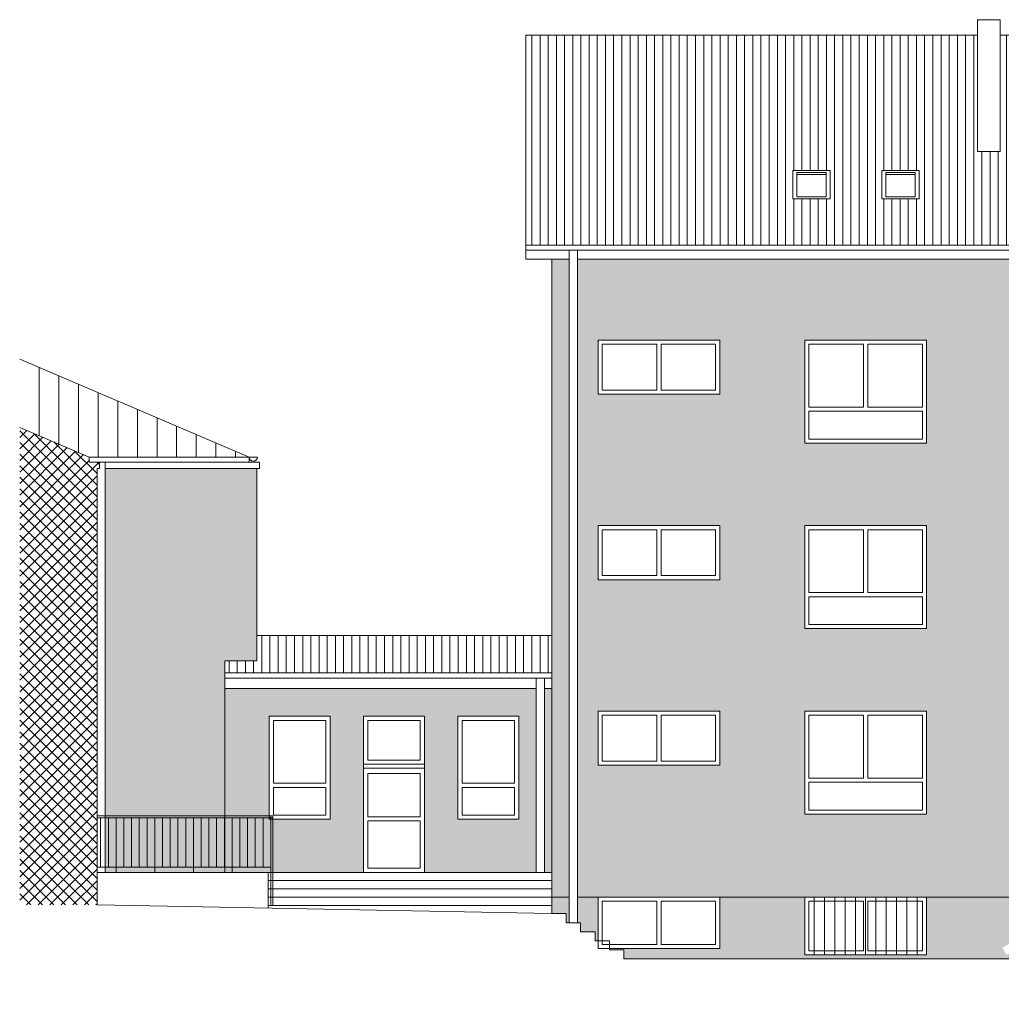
# Model space of a CAD drawing. Header units: centimetres. Extents: x -169503 to -110243, y -22061 to 11368.
# Tile 5 of 37: x -157019 to -155115, y -7551 to -5640. Entities that reach past the tile are written whole.
import ezdxf

# ---------------------------------------------------------------- set-up
doc = ezdxf.new("R2010")
doc.units = ezdxf.units.CM
doc.header["$LTSCALE"] = 10
for name, color, linetype, lineweight in [('_BALUSTRADY', 250, 'Continuous', 15), ('_KRATY', 250, 'Continuous', 15), ('_OKNA', 250, 'Continuous', 15), ('_SC', 250, 'Continuous', 15), ('_WID', 250, 'Continuous', 15)]:
    doc.layers.add(name, color=color, linetype=linetype, lineweight=lineweight)
for name, color, linetype in [('kolor 1', 250, 'Continuous'), ('kolor 2', 250, 'Continuous'), ('kolor 4', 250, 'Continuous')]:
    doc.layers.add(name, color=color, linetype=linetype)
pattern_1 = [(90, (-21040.822, -6837.746), (-15.875, 3e-15), [])]

msp = doc.modelspace()

# ---------------------------------------------------------------- hatches: boundary and pattern name
at = {"layer": '_OKNA'}
h = msp.add_hatch(dxfattribs=at)
h.set_pattern_fill('ANSI31', color=256, scale=5, angle=45)
h.set_pattern_definition(pattern_1)
h.paths.add_polyline_path([(-155161.46, -5670.49), (-156037.34, -5670.49), (-156037.34, -6077.79), (-150972.38, -6077.79), (-150972.38, -5670.49), (-152068.61, -5670.49), (-152068.61, -5896.52), (-152112.61, -5896.52), (-152112.61, -5670.49), (-152440.71, -5670.49), (-152440.71, -5896.52), (-152484.71, -5896.52), (-152484.71, -5670.49), (-153516.08, -5670.49), (-153516.08, -5896.52), (-153560.08, -5896.52), (-153560.08, -5670.49), (-153807.46, -5670.49), (-153807.46, -5946.3), (-153851.46, -5946.3), (-153851.46, -5670.49), (-154067.46, -5670.49), (-154067.46, -5896.52), (-154111.46, -5896.52), (-154111.46, -5670.49), (-154897.12, -5670.49), (-154897.12, -5896.52), (-154941.12, -5896.52), (-154941.12, -5670.49), (-155117.46, -5670.49), (-155117.46, -5896.52), (-155161.46, -5896.52)])
h.paths.add_polyline_path([(-155447.11, -5933.21), (-155447.11, -5988.06), (-155519.61, -5988.06), (-155519.61, -5933.21)], flags=16)
h.paths.add_polyline_path([(-155455.11, -5937.21), (-155455.11, -5984.06), (-155511.61, -5984.06), (-155511.61, -5937.21)], flags=0)
h.paths.add_polyline_path([(-155347.11, -5933.21), (-155274.61, -5933.21), (-155274.61, -5988.06), (-155347.11, -5988.06)], flags=16)
h.paths.add_polyline_path([(-155339.11, -5937.21), (-155282.61, -5937.21), (-155282.61, -5984.06), (-155339.11, -5984.06)], flags=0)
h.paths.add_polyline_path([(-155047.66, -5933.21), (-154975.16, -5933.21), (-154975.16, -5988.06), (-155047.66, -5988.06)], flags=16)
h.paths.add_polyline_path([(-155039.66, -5937.21), (-154983.16, -5937.21), (-154983.16, -5984.06), (-155039.66, -5984.06)], flags=0)
h.paths.add_polyline_path([(-154875.16, -5933.21), (-154802.66, -5933.21), (-154802.66, -5988.06), (-154875.16, -5988.06)], flags=16)
h.paths.add_polyline_path([(-154867.16, -5937.21), (-154810.66, -5937.21), (-154810.66, -5984.06), (-154867.16, -5984.06)], flags=0)
h.paths.add_polyline_path([(-154702.66, -5933.21), (-154630.16, -5933.21), (-154630.16, -5988.06), (-154702.66, -5988.06)], flags=16)
h.paths.add_polyline_path([(-154694.66, -5937.21), (-154638.16, -5937.21), (-154638.16, -5984.06), (-154694.66, -5984.06)], flags=0)
h.paths.add_polyline_path([(-154530.16, -5933.21), (-154457.67, -5933.21), (-154457.67, -5988.06), (-154530.16, -5988.06)], flags=16)
h.paths.add_polyline_path([(-154522.16, -5937.21), (-154465.67, -5937.21), (-154465.67, -5984.06), (-154522.16, -5984.06)], flags=0)
h.paths.add_polyline_path([(-154357.67, -5933.21), (-154285.17, -5933.21), (-154285.17, -5988.06), (-154357.67, -5988.06)], flags=16)
h.paths.add_polyline_path([(-154349.67, -5937.21), (-154293.17, -5937.21), (-154293.17, -5984.06), (-154349.67, -5984.06)], flags=0)
h.paths.add_polyline_path([(-154185.17, -5933.21), (-154112.67, -5933.21), (-154112.67, -5988.06), (-154185.17, -5988.06)], flags=16)
h.paths.add_polyline_path([(-154177.17, -5937.21), (-154120.67, -5937.21), (-154120.67, -5984.06), (-154177.17, -5984.06)], flags=0)
h.paths.add_polyline_path([(-154012.67, -5933.21), (-153940.17, -5933.21), (-153940.17, -5988.06), (-154012.67, -5988.06)], flags=16)
h.paths.add_polyline_path([(-154004.67, -5937.21), (-153948.17, -5937.21), (-153948.17, -5984.06), (-154004.67, -5984.06)], flags=0)
h.paths.add_polyline_path([(-153737.66, -5933.21), (-153665.16, -5933.21), (-153665.16, -5988.06), (-153737.66, -5988.06)], flags=16)
h.paths.add_polyline_path([(-153729.66, -5937.21), (-153673.16, -5937.21), (-153673.16, -5984.06), (-153729.66, -5984.06)], flags=0)
h.paths.add_polyline_path([(-153565.16, -5933.21), (-153492.66, -5933.21), (-153492.66, -5988.06), (-153565.16, -5988.06)], flags=16)
h.paths.add_polyline_path([(-153557.16, -5937.21), (-153500.66, -5937.21), (-153500.66, -5984.06), (-153557.16, -5984.06)], flags=0)
h.paths.add_polyline_path([(-153392.66, -5933.21), (-153320.16, -5933.21), (-153320.16, -5988.06), (-153392.66, -5988.06)], flags=16)
h.paths.add_polyline_path([(-153384.66, -5937.21), (-153328.16, -5937.21), (-153328.16, -5984.06), (-153384.66, -5984.06)], flags=0)
h.paths.add_polyline_path([(-153220.16, -5933.21), (-153147.67, -5933.21), (-153147.67, -5988.06), (-153220.16, -5988.06)], flags=16)
h.paths.add_polyline_path([(-153212.16, -5937.21), (-153155.67, -5937.21), (-153155.67, -5984.06), (-153212.16, -5984.06)], flags=0)
h.paths.add_polyline_path([(-153047.67, -5933.21), (-152975.17, -5933.21), (-152975.17, -5988.06), (-153047.67, -5988.06)], flags=16)
h.paths.add_polyline_path([(-153039.67, -5937.21), (-152983.17, -5937.21), (-152983.17, -5984.06), (-153039.67, -5984.06)], flags=0)
h.paths.add_polyline_path([(-152875.17, -5933.21), (-152802.67, -5933.21), (-152802.67, -5988.06), (-152875.17, -5988.06)], flags=16)
h.paths.add_polyline_path([(-152867.17, -5937.21), (-152810.67, -5937.21), (-152810.67, -5984.06), (-152867.17, -5984.06)], flags=0)
h.paths.add_polyline_path([(-152702.67, -5933.21), (-152630.17, -5933.21), (-152630.17, -5988.06), (-152702.67, -5988.06)], flags=16)
h.paths.add_polyline_path([(-152694.67, -5937.21), (-152638.17, -5937.21), (-152638.17, -5984.06), (-152694.67, -5984.06)], flags=0)
h.paths.add_polyline_path([(-152015.91, -5933.21), (-151943.41, -5933.21), (-151943.41, -5988.06), (-152015.91, -5988.06)], flags=16)
h.paths.add_polyline_path([(-152007.91, -5937.21), (-151951.41, -5937.21), (-151951.41, -5984.06), (-152007.91, -5984.06)], flags=0)
h.paths.add_polyline_path([(-151843.41, -5933.21), (-151770.92, -5933.21), (-151770.92, -5988.06), (-151843.41, -5988.06)], flags=16)
h.paths.add_polyline_path([(-151835.41, -5937.21), (-151778.92, -5937.21), (-151778.92, -5984.06), (-151835.41, -5984.06)], flags=0)
h.paths.add_polyline_path([(-151670.92, -5933.21), (-151598.42, -5933.21), (-151598.42, -5988.06), (-151670.92, -5988.06)], flags=16)
h.paths.add_polyline_path([(-151662.92, -5937.21), (-151606.42, -5937.21), (-151606.42, -5984.06), (-151662.92, -5984.06)], flags=0)
h.paths.add_polyline_path([(-151498.42, -5933.21), (-151425.92, -5933.21), (-151425.92, -5988.06), (-151498.42, -5988.06)], flags=16)
h.paths.add_polyline_path([(-151490.42, -5937.21), (-151433.92, -5937.21), (-151433.92, -5984.06), (-151490.42, -5984.06)], flags=0)
h.paths.add_polyline_path([(-151325.92, -5933.21), (-151253.42, -5933.21), (-151253.42, -5988.06), (-151325.92, -5988.06)], flags=16)
h.paths.add_polyline_path([(-151317.92, -5937.21), (-151261.42, -5937.21), (-151261.42, -5984.06), (-151317.92, -5984.06)], flags=0)
h = msp.add_hatch(dxfattribs=at)
h.set_pattern_fill('ANSI31', color=256, scale=12, angle=45)
h.set_pattern_definition([(90, (-21040.822, -6837.746), (-38.1, 7e-15), [])])
h.paths.add_polyline_path([(-157019.34, -6299.09), (-157019.34, -6431.58), (-156884.34, -6489.28), (-156574.34, -6489.28)])
h = msp.add_hatch(dxfattribs=at)
h.set_pattern_fill('ANSI37', color=256, scale=5)
h.set_pattern_definition([(45, (-21040.822, -6837.746), (-11.2253202, 11.2253202), []), (135, (-21040.822, -6837.746), (-11.2253202, -11.2253202), [])])
h.paths.add_polyline_path([(-156869.34, -6511.28), (-156864.34, -6511.28), (-156864.34, -6499.28), (-156884.34, -6499.28), (-156884.34, -6489.28), (-157019.34, -6431.58), (-157019.34, -7358.28), (-156869.34, -7358.28)])
h = msp.add_hatch(dxfattribs=at)
h.set_pattern_fill('ANSI31', color=256, scale=5, angle=45)
h.set_pattern_definition(pattern_1)
h.paths.add_polyline_path([(-155987.34, -6835.28), (-156559.34, -6835.28), (-156559.34, -6884.87), (-156621.34, -6884.87), (-156621.34, -6908.28), (-155987.34, -6908.28)])
at = {"layer": 'kolor 1'}
h = msp.add_hatch(color=256, dxfattribs=at)
h.dxf.hatch_style = 1
h.paths.add_polyline_path([(-155953.34, -6105.28), (-155987.34, -6105.28), (-155987.34, -7343.28), (-155953.34, -7343.28)])
h.paths.add_polyline_path([(-155070.52, -6105.28), (-155937.34, -6105.28), (-155937.34, -7343.28), (-155070.52, -7343.28)])
h.paths.add_polyline_path([(-155661.34, -6262.28), (-155661.34, -6367.28), (-155897.34, -6367.28), (-155897.34, -6262.28)], flags=16)
h.paths.add_polyline_path([(-155496.34, -6262.28), (-155260.34, -6262.28), (-155260.34, -6462.28), (-155496.34, -6462.28)], flags=16)
h.paths.add_polyline_path([(-155661.34, -6622.28), (-155661.34, -6727.28), (-155897.34, -6727.28), (-155897.34, -6622.28)], flags=16)
h.paths.add_polyline_path([(-155496.34, -6622.28), (-155260.34, -6622.28), (-155260.34, -6822.28), (-155496.34, -6822.28)], flags=16)
h.paths.add_polyline_path([(-155661.34, -6982.28), (-155661.34, -7087.28), (-155897.34, -7087.28), (-155897.34, -6982.28)], flags=16)
h.paths.add_polyline_path([(-155496.34, -6982.28), (-155260.34, -6982.28), (-155260.34, -7182.28), (-155496.34, -7182.28)], flags=16)
h.paths.add_polyline_path([(-154120.87, -6105.28), (-155054.52, -6105.28), (-155054.52, -7343.28), (-154120.87, -7343.28)])
h.paths.add_polyline_path([(-154846.34, -6262.28), (-154846.34, -6462.28), (-154994.34, -6462.28), (-154994.34, -6262.28)], flags=16)
h.paths.add_polyline_path([(-154792.34, -6262.28), (-154644.34, -6262.28), (-154644.34, -6462.28), (-154792.34, -6462.28)], flags=16)
h.paths.add_polyline_path([(-154590.34, -6262.28), (-154442.34, -6262.28), (-154442.34, -6462.28), (-154590.34, -6462.28)], flags=16)
h.paths.add_polyline_path([(-154846.34, -6622.28), (-154846.34, -6822.28), (-154994.34, -6822.28), (-154994.34, -6622.28)], flags=16)
h.paths.add_polyline_path([(-154792.34, -6622.28), (-154644.34, -6622.28), (-154644.34, -6822.28), (-154792.34, -6822.28)], flags=16)
h.paths.add_polyline_path([(-154388.34, -6262.28), (-154240.34, -6262.28), (-154240.34, -6462.28), (-154388.34, -6462.28)], flags=16)
h.paths.add_polyline_path([(-154590.34, -6622.28), (-154442.34, -6622.28), (-154442.34, -6822.28), (-154590.34, -6822.28)], flags=16)
h.paths.add_polyline_path([(-154388.34, -6622.28), (-154240.34, -6622.28), (-154240.34, -6822.28), (-154388.34, -6822.28)], flags=16)
h.paths.add_polyline_path([(-154846.34, -6982.28), (-154846.34, -7182.28), (-154994.34, -7182.28), (-154994.34, -6982.28)], flags=16)
h.paths.add_polyline_path([(-154792.34, -6982.28), (-154644.34, -6982.28), (-154644.34, -7182.28), (-154792.34, -7182.28)], flags=16)
h.paths.add_polyline_path([(-154590.34, -6982.28), (-154442.34, -6982.28), (-154442.34, -7182.28), (-154590.34, -7182.28)], flags=16)
h.paths.add_polyline_path([(-154388.34, -6982.28), (-154240.34, -6982.28), (-154240.34, -7182.28), (-154388.34, -7182.28)], flags=16)
h.paths.add_polyline_path([(-154392.34, -7233.28), (-154392.34, -7248.28), (-155044.34, -7248.28), (-155044.34, -7233.28)], flags=16)
h.paths.add_polyline_path([(-152970.73, -6105.28), (-154104.87, -6105.28), (-154104.87, -7343.28), (-152970.73, -7343.28)])
h.paths.add_polyline_path([(-153967.34, -6262.28), (-153967.34, -6462.28), (-154085.34, -6462.28), (-154085.34, -6262.28)], flags=16)
h.paths.add_polyline_path([(-153679.34, -6262.28), (-153561.34, -6262.28), (-153561.34, -6462.28), (-153679.34, -6462.28)], flags=16)
h.paths.add_polyline_path([(-153967.34, -6622.28), (-153967.34, -6822.28), (-154085.34, -6822.28), (-154085.34, -6622.28)], flags=16)
h.paths.add_polyline_path([(-153679.34, -6622.28), (-153561.34, -6622.28), (-153561.34, -6822.28), (-153679.34, -6822.28)], flags=16)
h.paths.add_polyline_path([(-153340.34, -6262.28), (-153192.34, -6262.28), (-153192.34, -6462.28), (-153340.34, -6462.28)], flags=16)
h.paths.add_polyline_path([(-153340.34, -6622.28), (-153192.34, -6622.28), (-153192.34, -6822.28), (-153340.34, -6822.28)], flags=16)
h.paths.add_polyline_path([(-153138.34, -6262.28), (-152990.34, -6262.28), (-152990.34, -6462.28), (-153138.34, -6462.28)], flags=16)
h.paths.add_polyline_path([(-153967.34, -6982.28), (-153967.34, -7182.28), (-154085.34, -7182.28), (-154085.34, -6982.28)], flags=16)
h.paths.add_polyline_path([(-153679.34, -6982.28), (-153561.34, -6982.28), (-153561.34, -7182.28), (-153679.34, -7182.28)], flags=16)
h.paths.add_polyline_path([(-153138.34, -6622.28), (-152990.34, -6622.28), (-152990.34, -6822.28), (-153138.34, -6822.28)], flags=16)
h.paths.add_polyline_path([(-153340.34, -6982.28), (-153192.34, -6982.28), (-153192.34, -7182.28), (-153340.34, -7182.28)], flags=16)
h.paths.add_polyline_path([(-153138.34, -6982.28), (-152990.34, -6982.28), (-152990.34, -7182.28), (-153138.34, -7182.28)], flags=16)
h.paths.add_polyline_path([(-151960.08, -6105.28), (-152954.73, -6105.28), (-152954.73, -7343.28), (-151960.08, -7343.28)])
h.paths.add_polyline_path([(-152586.34, -6262.28), (-152586.34, -6462.28), (-152734.34, -6462.28), (-152734.34, -6262.28)], flags=16)
h.paths.add_polyline_path([(-152788.34, -6262.28), (-152788.34, -6462.28), (-152936.34, -6462.28), (-152936.34, -6262.28)], flags=16)
h.paths.add_polyline_path([(-152371.34, -6262.28), (-152135.34, -6262.28), (-152135.34, -6367.28), (-152371.34, -6367.28)], flags=16)
h.paths.add_polyline_path([(-152586.34, -6622.28), (-152586.34, -6822.28), (-152734.34, -6822.28), (-152734.34, -6622.28)], flags=16)
h.paths.add_polyline_path([(-152788.34, -6622.28), (-152788.34, -6822.28), (-152936.34, -6822.28), (-152936.34, -6622.28)], flags=16)
h.paths.add_polyline_path([(-152371.34, -6622.28), (-152135.34, -6622.28), (-152135.34, -6727.28), (-152371.34, -6727.28)], flags=16)
h.paths.add_polyline_path([(-152586.34, -6982.28), (-152586.34, -7182.28), (-152734.34, -7182.28), (-152734.34, -6982.28)], flags=16)
h.paths.add_polyline_path([(-152788.34, -6982.28), (-152788.34, -7182.28), (-152936.34, -7182.28), (-152936.34, -6982.28)], flags=16)
h.paths.add_polyline_path([(-152371.34, -6982.28), (-152135.34, -6982.28), (-152135.34, -7087.28), (-152371.34, -7087.28)], flags=16)
h.paths.add_polyline_path([(-151087.81, -6105.28), (-151944.08, -6105.28), (-151944.08, -7343.28), (-151087.81, -7343.28)])
h.paths.add_polyline_path([(-151516.34, -6262.28), (-151368.34, -6262.28), (-151368.34, -6462.28), (-151516.34, -6462.28)], flags=16)
h.paths.add_polyline_path([(-151570.34, -6262.28), (-151570.34, -6462.28), (-151718.34, -6462.28), (-151718.34, -6262.28)], flags=16)
h.paths.add_polyline_path([(-151314.34, -6262.28), (-151166.34, -6262.28), (-151166.34, -6462.28), (-151314.34, -6462.28)], flags=16)
h.paths.add_polyline_path([(-151772.34, -6262.28), (-151772.34, -6462.28), (-151920.34, -6462.28), (-151920.34, -6262.28)], flags=16)
h.paths.add_polyline_path([(-151516.34, -6622.28), (-151368.34, -6622.28), (-151368.34, -6822.28), (-151516.34, -6822.28)], flags=16)
h.paths.add_polyline_path([(-151570.34, -6622.28), (-151570.34, -6822.28), (-151718.34, -6822.28), (-151718.34, -6622.28)], flags=16)
h.paths.add_polyline_path([(-151314.34, -6622.28), (-151166.34, -6622.28), (-151166.34, -6822.28), (-151314.34, -6822.28)], flags=16)
h.paths.add_polyline_path([(-151772.34, -6622.28), (-151772.34, -6822.28), (-151920.34, -6822.28), (-151920.34, -6622.28)], flags=16)
h.paths.add_polyline_path([(-151516.34, -6982.28), (-151368.34, -6982.28), (-151368.34, -7182.28), (-151516.34, -7182.28)], flags=16)
h.paths.add_polyline_path([(-151570.34, -6982.28), (-151570.34, -7182.28), (-151718.34, -7182.28), (-151718.34, -6982.28)], flags=16)
h.paths.add_polyline_path([(-151314.34, -6982.28), (-151166.34, -6982.28), (-151166.34, -7182.28), (-151314.34, -7182.28)], flags=16)
h.paths.add_polyline_path([(-151772.34, -6982.28), (-151772.34, -7182.28), (-151920.34, -7182.28), (-151920.34, -6982.28)], flags=16)
h.paths.add_polyline_path([(-151022.38, -6105.28), (-151071.81, -6105.28), (-151071.81, -7343.28), (-151022.38, -7343.28)])
h = msp.add_hatch(color=256, dxfattribs=at)
h.dxf.hatch_style = 1
h.paths.add_polyline_path([(-156559.34, -6511.28), (-156853.34, -6511.28), (-156853.34, -7295.28), (-156621.34, -7295.28), (-156621.34, -6884.87), (-156559.34, -6884.87)])
at = {"layer": 'kolor 2'}
h = msp.add_hatch(color=256, dxfattribs=at)
h.dxf.hatch_style = 1
h.paths.add_polyline_path([(-151022.38, -7343.28), (-151071.81, -7343.28), (-151071.81, -7527.33, -1), (-151087.81, -7527.33), (-151087.81, -7343.28), (-151166.34, -7343.28), (-151166.34, -7485.28), (-151314.34, -7485.28), (-151314.34, -7343.28), (-151368.34, -7343.28), (-151368.34, -7485.28), (-151516.34, -7485.28), (-151516.34, -7343.28), (-151570.34, -7343.28), (-151570.34, -7485.28), (-151718.34, -7485.28), (-151718.34, -7343.28), (-151772.34, -7343.28), (-151772.34, -7485.28), (-151920.34, -7485.28), (-151920.34, -7343.28), (-151944.08, -7343.28), (-151944.08, -7513.37, -1), (-151960.08, -7513.37), (-151960.08, -7343.28), (-152135.34, -7343.28), (-152135.34, -7443.28), (-152371.34, -7443.28), (-152371.34, -7343.28), (-152586.34, -7343.28), (-152586.34, -7485.28), (-152734.34, -7485.28), (-152734.34, -7343.28), (-152788.34, -7343.28), (-152788.34, -7485.28), (-152936.34, -7485.28), (-152936.34, -7343.28), (-152954.73, -7343.28), (-152954.73, -7494.79, -1), (-152970.73, -7494.79), (-152970.73, -7343.28), (-152990.34, -7343.28), (-152990.34, -7485.28), (-153138.34, -7485.28), (-153138.34, -7343.28), (-153192.34, -7343.28), (-153192.34, -7485.28), (-153340.34, -7485.28), (-153340.34, -7343.28), (-153561.34, -7343.28), (-153561.34, -7455.28), (-153679.34, -7455.28), (-153679.34, -7343.28), (-153967.34, -7343.28), (-153967.34, -7455.28), (-154085.34, -7455.28), (-154085.34, -7343.28), (-154104.87, -7343.28), (-154104.87, -7469.29, -1), (-154120.87, -7469.29), (-154120.87, -7343.28), (-154240.34, -7343.28), (-154240.34, -7455.28), (-154388.34, -7455.28), (-154388.34, -7343.28), (-154846.34, -7343.28), (-154846.34, -7453.28), (-154796.84, -7453.28), (-154796.84, -7398.28), (-154756.84, -7398.28), (-154756.84, -7453.28), (-154726.84, -7453.28), (-154726.84, -7398.28), (-154636.84, -7398.28), (-154636.84, -7453.28), (-154566.84, -7453.28), (-154566.84, -7398.28), (-154476.84, -7398.28), (-154476.84, -7453.28), (-154420.59, -7453.28), (-154420.59, -7477.68), (-151022.38, -7551.28)])
h.paths.add_polyline_path([(-154994.34, -7343.28), (-155054.52, -7343.28), (-155054.52, -7427.05), (-155105.23, -7455.34), (-155113.02, -7441.37), (-155070.52, -7417.66), (-155070.52, -7343.28), (-155260.34, -7343.28), (-155260.34, -7455.28), (-155496.34, -7455.28), (-155496.34, -7343.28), (-155661.34, -7343.28), (-155661.34, -7443.28), (-155847.34, -7443.28), (-155847.34, -7463.28), (-155085.59, -7463.28), (-155085.59, -7453.28), (-154994.34, -7453.28)])
h.paths.add_polyline_path([(-155897.34, -7343.28), (-155937.34, -7343.28), (-155937.34, -7392.88), (-155931.34, -7392.88), (-155931.34, -7410.48), (-155903.34, -7410.48), (-155903.34, -7428.08), (-155897.34, -7428.08)])
h.paths.add_polyline_path([(-155953.34, -7343.28), (-155987.34, -7343.28), (-155987.34, -7375.28), (-155959.34, -7375.28), (-155959.34, -7392.88), (-155953.34, -7392.88)])
at = {"layer": 'kolor 4'}
h = msp.add_hatch(color=256, dxfattribs=at)
h.dxf.hatch_style = 1
h.paths.add_polyline_path([(-156017.64, -6938.28), (-156621.34, -6938.28), (-156621.34, -7295.28), (-156352.34, -7295.28), (-156352.34, -6992.28), (-156234.34, -6992.28), (-156234.34, -7295.28), (-156017.64, -7295.28)])
h.paths.add_polyline_path([(-156051.34, -6992.28), (-156051.34, -7192.28), (-156169.34, -7192.28), (-156169.34, -6992.28)], flags=16)
h.paths.add_polyline_path([(-156417.34, -6992.28), (-156417.34, -7192.28), (-156535.34, -7192.28), (-156535.34, -6992.28)], flags=16)
h.paths.add_polyline_path([(-155987.34, -6938.28), (-156001.64, -6938.28), (-156001.64, -7295.28), (-155987.34, -7295.28)])

# ---------------------------------------------------------------- linework, layer by layer
at = {"layer": '_BALUSTRADY'}
for p, q in [((-156869.34, -7185.28), (-156528.34, -7185.28)), ((-156869.34, -7189.28), (-156528.34, -7189.28)), ((-156862.34, -7285.28), (-156862.34, -7189.28)), ((-156847.34, -7285.28), (-156847.34, -7189.28)), ((-156832.34, -7295.28), (-156832.34, -7189.28)), ((-156817.34, -7285.28), (-156817.34, -7189.28)), ((-156802.34, -7285.28), (-156802.34, -7189.28)), ((-156787.34, -7285.28), (-156787.34, -7189.28)), ((-156772.34, -7285.28), (-156772.34, -7189.28)), ((-156757.34, -7295.28), (-156757.34, -7189.28)), ((-156742.34, -7285.28), (-156742.34, -7189.28)), ((-156727.34, -7285.28), (-156727.34, -7189.28)), ((-156712.34, -7285.28), (-156712.34, -7189.28)), ((-156697.34, -7285.28), (-156697.34, -7189.28)), ((-156682.34, -7295.28), (-156682.34, -7189.28)), ((-156667.34, -7285.28), (-156667.34, -7189.28)), ((-156652.34, -7285.28), (-156652.34, -7189.28)), ((-156637.34, -7285.28), (-156637.34, -7189.28)), ((-156622.34, -7285.28), (-156622.34, -7189.28)), ((-156607.34, -7295.28), (-156607.34, -7189.28)), ((-156592.34, -7285.28), (-156592.34, -7189.28)), ((-156577.34, -7285.28), (-156577.34, -7189.28)), ((-156562.34, -7285.28), (-156562.34, -7189.28)), ((-156547.34, -7285.28), (-156547.34, -7189.28)), ((-156532.34, -7359.28), (-156532.34, -7185.28)), ((-156528.34, -7359.28), (-156528.34, -7185.28)), ((-156869.34, -7285.28), (-156532.34, -7285.28))]:
    msp.add_line(p, q, dxfattribs=at)
at = {"layer": '_KRATY'}
for p, q in [((-155478.34, -7343.28), (-155478.34, -7455.28)), ((-155458.34, -7343.28), (-155458.34, -7455.28)), ((-155438.34, -7343.28), (-155438.34, -7455.28)), ((-155418.34, -7343.28), (-155418.34, -7455.28)), ((-155398.34, -7343.28), (-155398.34, -7455.28)), ((-155378.34, -7343.28), (-155378.34, -7455.28)), ((-155358.34, -7343.28), (-155358.34, -7455.28)), ((-155338.34, -7343.28), (-155338.34, -7455.28)), ((-155318.34, -7343.28), (-155318.34, -7455.28)), ((-155298.34, -7343.28), (-155298.34, -7455.28)), ((-155278.34, -7343.28), (-155278.34, -7455.28))]:
    msp.add_line(p, q, dxfattribs=at)
at = {"layer": '_OKNA'}
for p, q in [((-155511.61, -5941.21, -3226.13), (-155455.11, -5941.21, -3226.13)), ((-155339.11, -5941.21, -3226.13), (-155282.61, -5941.21, -3226.13)), ((-156352.34, -7085.28), (-156234.34, -7085.28)), ((-156352.34, -7093.28), (-156234.34, -7093.28))]:
    msp.add_line(p, q, dxfattribs=at)
at = {"layer": '_OKNA', "elevation": -3226.13}
for points in [[(-155511.61, -5984.06), (-155455.11, -5984.06), (-155455.11, -5937.21), (-155511.61, -5937.21)], [(-155339.11, -5984.06), (-155282.61, -5984.06), (-155282.61, -5937.21), (-155339.11, -5937.21)]]:
    msp.add_lwpolyline(points, close=True, dxfattribs=at)
at = {"layer": '_OKNA'}
for points in [[(-155889.34, -6359.28), (-155783.34, -6359.28), (-155783.34, -6270.28), (-155889.34, -6270.28)], [(-155669.34, -6359.28), (-155775.34, -6359.28), (-155775.34, -6270.28), (-155669.34, -6270.28)], [(-155488.34, -6392.28), (-155382.34, -6392.28), (-155382.34, -6270.28), (-155488.34, -6270.28)], [(-155268.34, -6392.28), (-155374.34, -6392.28), (-155374.34, -6270.28), (-155268.34, -6270.28)], [(-155488.34, -6454.28), (-155268.34, -6454.28), (-155268.34, -6400.28), (-155488.34, -6400.28)], [(-155889.34, -6719.28), (-155783.34, -6719.28), (-155783.34, -6630.28), (-155889.34, -6630.28)], [(-155669.34, -6719.28), (-155775.34, -6719.28), (-155775.34, -6630.28), (-155669.34, -6630.28)], [(-155488.34, -6752.28), (-155382.34, -6752.28), (-155382.34, -6630.28), (-155488.34, -6630.28)], [(-155268.34, -6752.28), (-155374.34, -6752.28), (-155374.34, -6630.28), (-155268.34, -6630.28)], [(-155488.34, -6814.28), (-155268.34, -6814.28), (-155268.34, -6760.28), (-155488.34, -6760.28)], [(-155889.34, -7079.28), (-155783.34, -7079.28), (-155783.34, -6990.28), (-155889.34, -6990.28)], [(-155669.34, -7079.28), (-155775.34, -7079.28), (-155775.34, -6990.28), (-155669.34, -6990.28)], [(-155488.34, -7112.28), (-155382.34, -7112.28), (-155382.34, -6990.28), (-155488.34, -6990.28)], [(-155268.34, -7112.28), (-155374.34, -7112.28), (-155374.34, -6990.28), (-155268.34, -6990.28)], [(-156425.34, -7122.28), (-156527.34, -7122.28), (-156527.34, -7000.28), (-156425.34, -7000.28)], [(-156344.34, -7077.28), (-156242.34, -7077.28), (-156242.34, -7000.28), (-156344.34, -7000.28)], [(-156059.34, -7122.28), (-156161.34, -7122.28), (-156161.34, -7000.28), (-156059.34, -7000.28)], [(-156344.34, -7187.28), (-156242.34, -7187.28), (-156242.34, -7103.28), (-156344.34, -7103.28)], [(-155488.34, -7174.28), (-155268.34, -7174.28), (-155268.34, -7120.28), (-155488.34, -7120.28)], [(-156527.34, -7184.28), (-156425.34, -7184.28), (-156425.34, -7130.28), (-156527.34, -7130.28)], [(-156161.34, -7184.28), (-156059.34, -7184.28), (-156059.34, -7130.28), (-156161.34, -7130.28)], [(-156344.34, -7195.28), (-156242.34, -7195.28), (-156242.34, -7287.28), (-156344.34, -7287.28)], [(-155889.34, -7435.28), (-155783.34, -7435.28), (-155783.34, -7351.28), (-155889.34, -7351.28)], [(-155669.34, -7435.28), (-155775.34, -7435.28), (-155775.34, -7351.28), (-155669.34, -7351.28)], [(-155488.34, -7447.28), (-155382.34, -7447.28), (-155382.34, -7351.28), (-155488.34, -7351.28)], [(-155268.34, -7447.28), (-155374.34, -7447.28), (-155374.34, -7351.28), (-155268.34, -7351.28)]]:
    msp.add_lwpolyline(points, close=True, dxfattribs=at)
at = {"layer": '_SC'}
for p, q in [((-156884.34, -6489.28), (-157019.34, -6431.58)), ((-156884.34, -6499.28), (-156884.34, -6489.28)), ((-156884.34, -6499.28), (-156864.34, -6499.28)), ((-156869.34, -6511.28), (-156869.34, -7358.28)), ((-156869.34, -6511.28), (-156864.34, -6511.28)), ((-156864.34, -6499.28), (-156864.34, -6511.28)), ((-156869.34, -7358.28), (-155987.34, -7375.28)), ((-155987.38, -7375.28), (-155959.34, -7375.28)), ((-155959.34, -7375.28), (-155959.34, -7392.88)), ((-155959.34, -7392.88), (-155931.34, -7392.88)), ((-155931.34, -7392.88), (-155931.34, -7410.48)), ((-155931.34, -7410.48), (-155903.34, -7410.48)), ((-155903.34, -7410.48), (-155903.34, -7428.08)), ((-155903.34, -7428.08), (-155875.34, -7428.08)), ((-155875.34, -7428.08), (-155875.34, -7445.68)), ((-155875.34, -7445.68), (-155847.34, -7445.68)), ((-155847.34, -7445.68), (-155847.34, -7463.28)), ((-155847.34, -7463.28), (-155085.41, -7463.28))]:
    msp.add_line(p, q, dxfattribs=at)
at = {"layer": '_WID'}
for p, q in [((-155161.46, -5896.52), (-155161.46, -5640.49)), ((-155117.46, -5640.49), (-155161.46, -5640.49)), ((-155117.46, -5896.52), (-155117.46, -5640.49)), ((-156037.34, -6105.28), (-156037.34, -5670.49)), ((-155161.46, -5670.49), (-156037.34, -5670.49)), ((-154941.12, -5670.49), (-155117.46, -5670.49)), ((-155161.46, -5896.52), (-155117.46, -5896.52)), ((-150972.38, -6077.79), (-156037.34, -6077.79)), ((-150972.38, -6087.79), (-156037.34, -6087.79)), ((-155953.34, -7392.88), (-155953.34, -6087.79)), ((-155937.34, -7392.88), (-155937.34, -6087.79)), ((-156037.34, -6105.28), (-155953.34, -6105.28)), ((-155987.34, -7375.28), (-155987.34, -6105.28)), ((-155937.34, -6105.28), (-155070.52, -6105.28)), ((-156574.34, -6489.28), (-157019.34, -6299.09)), ((-156558.34, -6489.28), (-156884.34, -6489.28)), ((-156574.34, -6499.28), (-156574.34, -6489.28)), ((-156574.34, -6499.28), (-156574.34, -6489.28)), ((-156554.34, -6499.28), (-156864.34, -6499.28)), ((-156853.34, -6499.28), (-156853.34, -7295.28)), ((-156554.34, -6511.28), (-156853.34, -6511.28)), ((-156574.34, -6499.28), (-156554.34, -6499.28)), ((-156559.34, -6511.28), (-156559.34, -6884.87)), ((-156559.34, -6511.28), (-156554.34, -6511.28)), ((-156554.34, -6499.28), (-156554.34, -6511.28)), ((-156559.34, -6835.28), (-155987.11, -6835.28)), ((-156621.34, -6884.87), (-156621.34, -7295.28)), ((-156621.34, -6884.87), (-156559.34, -6884.87)), ((-156621.34, -6908.28), (-155987.15, -6908.28)), ((-156621.34, -6918.28), (-155987.15, -6918.28)), ((-156017.64, -6918.28), (-156017.64, -7295.28)), ((-156001.64, -6918.28), (-156001.64, -7295.28)), ((-156621.51, -6938.28), (-156017.64, -6938.28)), ((-156001.64, -6938.28), (-155987.34, -6938.28)), ((-156869.34, -7295.28), (-155987.34, -7295.28)), ((-156537.34, -7364.68), (-156537.34, -7295.28)), ((-156537.34, -7311.28), (-155987.34, -7311.28)), ((-156537.34, -7327.28), (-155987.34, -7327.28)), ((-156537.34, -7343.28), (-155987.34, -7343.28)), ((-155987.34, -7343.28), (-155953.34, -7343.28)), ((-155937.34, -7343.28), (-154120.87, -7343.28)), ((-156537.34, -7359.28), (-155987.34, -7359.28))]:
    msp.add_line(p, q, dxfattribs=at)
at = {"layer": '_WID', "elevation": -3226.13}
for points in [[(-155519.61, -5988.06), (-155447.11, -5988.06), (-155447.11, -5933.21), (-155519.61, -5933.21)], [(-155347.11, -5988.06), (-155274.61, -5988.06), (-155274.61, -5933.21), (-155347.11, -5933.21)]]:
    msp.add_lwpolyline(points, close=True, dxfattribs=at)
at = {"layer": '_WID'}
for points in [[(-155897.34, -6262.28), (-155661.34, -6262.28), (-155661.34, -6367.28), (-155897.34, -6367.28)], [(-155496.34, -6462.28), (-155260.34, -6462.28), (-155260.34, -6262.28), (-155496.34, -6262.28)], [(-155897.34, -6622.28), (-155661.34, -6622.28), (-155661.34, -6727.28), (-155897.34, -6727.28)], [(-155496.34, -6822.28), (-155260.34, -6822.28), (-155260.34, -6622.28), (-155496.34, -6622.28)], [(-156535.34, -7192.28), (-156417.34, -7192.28), (-156417.34, -6992.28), (-156535.34, -6992.28)], [(-156352.34, -7295.28), (-156234.34, -7295.28), (-156234.34, -6992.28), (-156352.34, -6992.28)], [(-156051.34, -7192.28), (-156169.34, -7192.28), (-156169.34, -6992.28), (-156051.34, -6992.28)], [(-155897.34, -6982.28), (-155661.34, -6982.28), (-155661.34, -7087.28), (-155897.34, -7087.28)], [(-155496.34, -7182.28), (-155260.34, -7182.28), (-155260.34, -6982.28), (-155496.34, -6982.28)], [(-155897.34, -7343.28), (-155661.34, -7343.28), (-155661.34, -7443.28), (-155897.34, -7443.28)], [(-155496.34, -7343.28), (-155260.34, -7343.28), (-155260.34, -7455.28), (-155496.34, -7455.28)]]:
    msp.add_lwpolyline(points, close=True, dxfattribs=at)
msp.add_arc((-156566.34, -6489.28), 8, 180, 0, dxfattribs=at)

doc.saveas('drawing.dxf')
